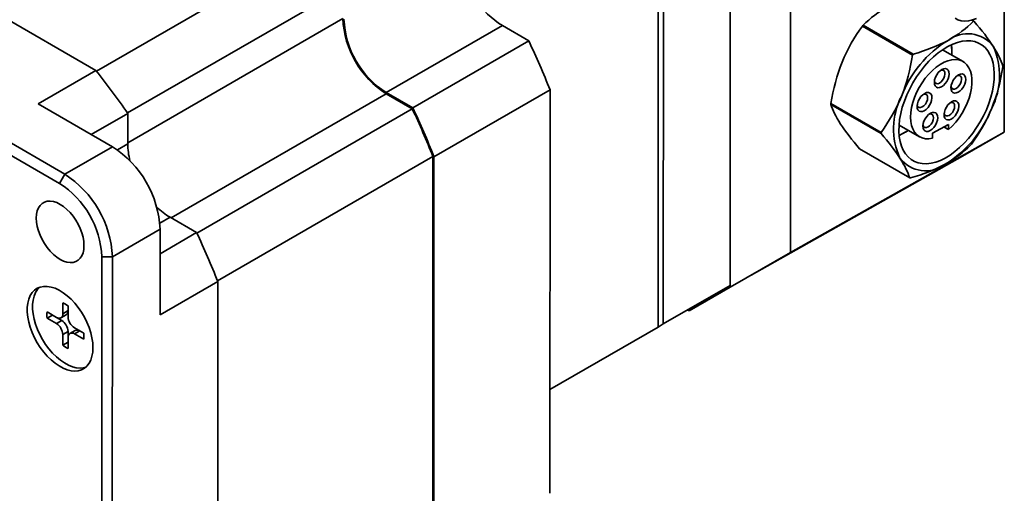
# Model space of a CAD drawing. Header units: millimetres. Extents: x 11 to 421, y 5 to 275.
# Tile 10 of 20: x 162 to 194, y 27 to 43. Entities that reach past the tile are written whole.
import ezdxf

# ---------------------------------------------------------------- set-up
doc = ezdxf.new("R2010")
doc.units = ezdxf.units.MM

msp = doc.modelspace()

# ---------------------------------------------------------------- linework, layer by layer
at = {"color": 7, "linetype": 'Continuous', "lineweight": 35}
for p, q in [((187.277, 53.465), (187.272, 34.974)), ((185.262, 52.302), (185.257, 33.81)), ((185.257, 33.871), (185.262, 52.241)), ((183.035, 50.955), (183.03, 32.586)), ((182.853, 32.484), (182.858, 50.853)), ((152.435, 47.786), (164.102, 41.046)), ((163.059, 37.586), (146.442, 47.185)), ((146.265, 46.879), (162.882, 37.28)), ((171.305, 45.175), (164.118, 41.026)), ((172.339, 43.781), (165.152, 39.632)), ((194.406, 43.659), (194.405, 38.99)), ((193.379, 42.693), (193.318, 42.728)), ((193.331, 42.731), (193.403, 42.689)), ((173.788, 40.311), (177.66, 42.546)), ((177.66, 42.546), (178.543, 42.035)), ((191.346, 41.565), (189.672, 42.532)), ((189.698, 42.563), (191.371, 41.596)), ((174.672, 39.8), (178.544, 42.035)), ((178.543, 42.035), (174.672, 39.8)), ((193.029, 41.346), (192.346, 41.741)), ((192.657, 41.643), (192.657, 41.724)), ((162.175, 39.934), (164.102, 41.046)), ((174.672, 39.8), (173.788, 40.311)), ((174.654, 39.769), (173.788, 40.27)), ((175.379, 38.167), (179.25, 40.402)), ((179.25, 40.402), (179.247, 26.931)), ((162.175, 39.934), (164.65, 38.504)), ((174.654, 39.769), (167.467, 35.62)), ((190.295, 38.949), (188.621, 39.916)), ((188.622, 39.95), (190.295, 38.983)), ((165.162, 39.617), (165.162, 38.597)), ((190.895, 39.229), (191.578, 38.835)), ((192.015, 38.953), (192.546, 39.243)), ((192.542, 39.077), (192.396, 39.161)), ((192.542, 39.077), (192.546, 39.243)), ((187.272, 34.974), (194.405, 38.99)), ((191.065, 38.968), (191.136, 39.009)), ((192.012, 38.787), (192.015, 38.953)), ((194.405, 38.99), (193.007, 38.184)), ((164.65, 38.504), (163.059, 37.586)), ((175.343, 38.176), (168.157, 34.027)), ((175.34, 24.728), (175.343, 38.176)), ((175.375, 24.696), (175.379, 38.167)), ((193.007, 38.184), (185.963, 34.218)), ((189.577, 38.431), (191.251, 37.464)), ((162.882, 37.28), (163.059, 37.586)), ((166.576, 36.147), (167.459, 35.636)), ((164.649, 34.83), (166.24, 35.748)), ((166.24, 35.748), (166.239, 32.891)), ((164.296, 34.83), (164.29, 15.644)), ((164.649, 34.83), (164.296, 34.83)), ((164.644, 15.644), (164.649, 34.83)), ((185.257, 33.81), (187.272, 34.974)), ((166.239, 32.891), (168.166, 34.003)), ((168.166, 34.003), (168.163, 20.533)), ((185.257, 33.871), (183.03, 32.586)), ((183.895, 33.025), (185.257, 33.81)), ((162.994, 32.928), (162.994, 33.288)), ((163.171, 33.186), (163.171, 32.826)), ((163.171, 33.03), (163.171, 33.186)), ((162.47, 32.986), (162.782, 32.806)), ((162.47, 32.782), (162.646, 32.884)), ((162.932, 32.791), (163.108, 32.893)), ((162.994, 32.928), (163.171, 33.03)), ((183.895, 33.025), (183.843, 33.055)), ((162.782, 32.602), (162.47, 32.782)), ((162.782, 32.602), (162.958, 32.704)), ((162.958, 32.704), (162.785, 32.804)), ((183.03, 32.586), (182.853, 32.484)), ((163.17, 32.336), (162.994, 32.234)), ((162.994, 31.874), (162.994, 32.234)), ((163.17, 31.976), (163.17, 32.336)), ((163.409, 32.372), (163.233, 32.269)), ((163.383, 32.459), (163.695, 32.279)), ((163.694, 32.074), (163.383, 32.255)), ((179.247, 30.402), (182.853, 32.484)), ((162.994, 31.874), (163.17, 31.976)), ((163.17, 32.132), (163.17, 31.772))]:
    msp.add_line(p, q, dxfattribs=at)
at = {"color": 8, "linetype": 'Continuous', "lineweight": 35}
for p, q in [((172.339, 42.781), (165.162, 38.638)), ((166.611, 36.127), (173.788, 40.27)), ((165.162, 39.617), (163.942, 38.913)), ((163.942, 38.913), (165.162, 39.617)), ((165.162, 38.597), (164.817, 38.398)), ((166.231, 35.948), (166.576, 36.147)), ((166.24, 34.932), (167.46, 35.636)), ((167.459, 35.636), (166.24, 34.933)), ((163.559, 32.357), (163.383, 32.255))]:
    msp.add_line(p, q, dxfattribs=at)
at = {"color": 7, "linetype": 'Continuous', "lineweight": 35, "flags": 128}
for points in [[(193.484, 42.786), (193.348, 42.736), (193.216, 42.706), (193.09, 42.698), (192.971, 42.71), (192.861, 42.744), (192.762, 42.798)], [(192.523, 41.849), (192.684, 41.928), (192.843, 41.986), (192.997, 42.024), (193.147, 42.041), (193.29, 42.037), (193.424, 42.012), (193.549, 41.966), (193.663, 41.9), (193.764, 41.815), (193.853, 41.71), (193.927, 41.588), (193.987, 41.449), (194.031, 41.296), (194.059, 41.129), (194.071, 40.95), (194.066, 40.762), (194.046, 40.566), (194.009, 40.363), (193.957, 40.157), (193.889, 39.949), (193.807, 39.741), (193.712, 39.536), (193.603, 39.336), (193.483, 39.142), (193.353, 38.957), (193.214, 38.783), (193.068, 38.621), (192.915, 38.473), (192.758, 38.341), (192.598, 38.225), (192.437, 38.127), (192.276, 38.049), (192.118, 37.991), (191.963, 37.953), (191.813, 37.936), (191.671, 37.94), (191.536, 37.965), (191.412, 38.01), (191.298, 38.076), (191.196, 38.162), (191.108, 38.267), (191.033, 38.389), (190.974, 38.527), (190.93, 38.681), (190.902, 38.848), (190.89, 39.026), (190.894, 39.215), (190.915, 39.411), (190.951, 39.614), (191.004, 39.82), (191.071, 40.028), (191.153, 40.235), (191.249, 40.44), (191.357, 40.641), (191.477, 40.834), (191.607, 41.019), (191.746, 41.194), (191.893, 41.356), (192.045, 41.504), (192.202, 41.636), (192.362, 41.752), (192.523, 41.849)], [(192.648, 41.912), (192.657, 41.767), (192.657, 41.724)], [(192.012, 38.787), (191.888, 38.768), (191.772, 38.771), (191.665, 38.796), (191.567, 38.841), (191.482, 38.907), (191.411, 38.993), (191.354, 39.096), (191.312, 39.216), (191.287, 39.35), (191.278, 39.496), (191.286, 39.651), (191.311, 39.814), (191.352, 39.982), (191.409, 40.151), (191.48, 40.319), (191.564, 40.484), (191.661, 40.642), (191.768, 40.791), (191.885, 40.929), (192.007, 41.053), (192.135, 41.161), (192.266, 41.251), (192.397, 41.323), (192.526, 41.374), (192.652, 41.405), (192.772, 41.414), (192.885, 41.401), (192.988, 41.367), (193.08, 41.312), (193.159, 41.237), (193.224, 41.143), (193.274, 41.032), (193.308, 40.906), (193.326, 40.766), (193.327, 40.615), (193.311, 40.456), (193.279, 40.29), (193.231, 40.122), (193.168, 39.953), (193.09, 39.786), (193, 39.624), (192.898, 39.47), (192.786, 39.325), (192.667, 39.194), (192.542, 39.077)], [(192.313, 40.504), (192.249, 40.479), (192.19, 40.475), (192.14, 40.493), (192.102, 40.532), (192.079, 40.588), (192.072, 40.658), (192.082, 40.738), (192.109, 40.821), (192.15, 40.903), (192.202, 40.977), (192.262, 41.038), (192.326, 41.083), (192.39, 41.108), (192.449, 41.112), (192.499, 41.094), (192.537, 41.055), (192.56, 40.999), (192.567, 40.929), (192.557, 40.849), (192.531, 40.766), (192.49, 40.684), (192.438, 40.61), (192.377, 40.549), (192.313, 40.504)], [(192.282, 41.054), (192.308, 41.061), (192.357, 41.058), (192.395, 41.034), (192.419, 40.99), (192.426, 40.931), (192.416, 40.862), (192.389, 40.791), (192.349, 40.724), (192.299, 40.667), (192.244, 40.628), (192.19, 40.608), (192.141, 40.61), (192.103, 40.635), (192.079, 40.679), (192.075, 40.696)], [(192.867, 40.325), (192.803, 40.3), (192.744, 40.296), (192.694, 40.314), (192.656, 40.353), (192.633, 40.409), (192.627, 40.479), (192.637, 40.559), (192.663, 40.642), (192.704, 40.724), (192.756, 40.798), (192.816, 40.859), (192.881, 40.904), (192.944, 40.929), (193.003, 40.933), (193.054, 40.915), (193.092, 40.876), (193.115, 40.82), (193.121, 40.75), (193.111, 40.67), (193.085, 40.587), (193.044, 40.505), (192.992, 40.431), (192.931, 40.37), (192.867, 40.325)], [(192.836, 40.875), (192.862, 40.882), (192.911, 40.879), (192.949, 40.855), (192.973, 40.811), (192.98, 40.752), (192.97, 40.683), (192.943, 40.612), (192.903, 40.545), (192.853, 40.488), (192.798, 40.449), (192.744, 40.429), (192.695, 40.431), (192.657, 40.456), (192.634, 40.5), (192.629, 40.518)], [(191.736, 39.707), (191.672, 39.682), (191.613, 39.678), (191.563, 39.696), (191.525, 39.735), (191.502, 39.791), (191.496, 39.861), (191.506, 39.941), (191.532, 40.024), (191.573, 40.106), (191.625, 40.18), (191.685, 40.241), (191.75, 40.286), (191.813, 40.311), (191.872, 40.315), (191.923, 40.297), (191.961, 40.258), (191.984, 40.202), (191.99, 40.132), (191.98, 40.052), (191.954, 39.969), (191.913, 39.887), (191.861, 39.813), (191.801, 39.752), (191.736, 39.707)], [(191.705, 40.257), (191.731, 40.264), (191.78, 40.261), (191.818, 40.237), (191.842, 40.193), (191.849, 40.134), (191.839, 40.065), (191.812, 39.994), (191.772, 39.927), (191.722, 39.871), (191.667, 39.831), (191.613, 39.811), (191.564, 39.813), (191.526, 39.838), (191.503, 39.882), (191.498, 39.9)], [(192.637, 39.428), (192.573, 39.402), (192.514, 39.399), (192.464, 39.417), (192.426, 39.455), (192.403, 39.512), (192.396, 39.582), (192.407, 39.661), (192.433, 39.745), (192.474, 39.826), (192.526, 39.9), (192.586, 39.962), (192.65, 40.006), (192.714, 40.032), (192.773, 40.035), (192.823, 40.017), (192.861, 39.979), (192.884, 39.923), (192.891, 39.852), (192.881, 39.773), (192.855, 39.689), (192.814, 39.608), (192.762, 39.534), (192.701, 39.472), (192.637, 39.428)], [(192.606, 39.977), (192.632, 39.984), (192.681, 39.982), (192.719, 39.958), (192.743, 39.914), (192.75, 39.854), (192.74, 39.786), (192.713, 39.714), (192.673, 39.647), (192.623, 39.591), (192.568, 39.551), (192.514, 39.531), (192.465, 39.534), (192.427, 39.558), (192.404, 39.602), (192.399, 39.62)], [(191.93, 39.041), (191.866, 39.016), (191.807, 39.013), (191.757, 39.031), (191.719, 39.069), (191.696, 39.125), (191.69, 39.196), (191.7, 39.275), (191.726, 39.358), (191.767, 39.44), (191.819, 39.514), (191.879, 39.575), (191.944, 39.62), (192.007, 39.645), (192.066, 39.649), (192.117, 39.631), (192.155, 39.593), (192.178, 39.536), (192.184, 39.466), (192.174, 39.386), (192.148, 39.303), (192.107, 39.222), (192.055, 39.148), (191.994, 39.086), (191.93, 39.041)], [(191.899, 39.591), (191.925, 39.598), (191.974, 39.596), (192.012, 39.571), (192.036, 39.527), (192.043, 39.468), (192.033, 39.4), (192.006, 39.328), (191.966, 39.261), (191.916, 39.205), (191.861, 39.165), (191.807, 39.145), (191.758, 39.148), (191.72, 39.172), (191.697, 39.216), (191.692, 39.234)], [(191.065, 38.968), (191.023, 38.944), (190.898, 38.882)], [(163.702, 35.202), (163.694, 35.337), (163.67, 35.479), (163.63, 35.625), (163.576, 35.771), (163.508, 35.915), (163.427, 36.054), (163.337, 36.185), (163.237, 36.306), (163.131, 36.413), (163.02, 36.505), (162.906, 36.58), (162.793, 36.636), (162.682, 36.672), (162.576, 36.688), (162.476, 36.682), (162.385, 36.656), (162.305, 36.61), (162.237, 36.544), (162.183, 36.461), (162.143, 36.361), (162.119, 36.247), (162.111, 36.121), (162.119, 35.985), (162.143, 35.843), (162.183, 35.698), (162.237, 35.551), (162.305, 35.407), (162.385, 35.268), (162.476, 35.137), (162.576, 35.017), (162.682, 34.909), (162.793, 34.817), (162.906, 34.743), (163.019, 34.687), (163.13, 34.65), (163.236, 34.635), (163.336, 34.64), (163.427, 34.666), (163.507, 34.712), (163.575, 34.778), (163.63, 34.862), (163.669, 34.961), (163.694, 35.076), (163.702, 35.202)], [(164.001, 31.795), (163.993, 31.644), (163.968, 31.506), (163.927, 31.381), (163.871, 31.272), (163.8, 31.18), (163.715, 31.108), (163.618, 31.055), (163.51, 31.024), (163.394, 31.013), (163.269, 31.024), (163.139, 31.057), (163.006, 31.11), (162.871, 31.183), (162.737, 31.275), (162.605, 31.384), (162.478, 31.51), (162.357, 31.649), (162.245, 31.8), (162.142, 31.96), (162.051, 32.128), (161.973, 32.3), (161.91, 32.474), (161.861, 32.648), (161.828, 32.818), (161.811, 32.982), (161.811, 33.138), (161.828, 33.283), (161.861, 33.415), (161.91, 33.532), (161.974, 33.633), (162.052, 33.715), (162.143, 33.777), (162.245, 33.82), (162.358, 33.841), (162.478, 33.84), (162.606, 33.819), (162.738, 33.776), (162.872, 33.712), (163.007, 33.63), (163.14, 33.529), (163.27, 33.411), (163.394, 33.279), (163.511, 33.133), (163.619, 32.977), (163.716, 32.813), (163.8, 32.643), (163.871, 32.469), (163.927, 32.295), (163.968, 32.123), (163.993, 31.955), (164.001, 31.795)], [(163.764, 31.146), (163.687, 31.126), (163.57, 31.115), (163.446, 31.126), (163.316, 31.159), (163.183, 31.212), (163.048, 31.285), (162.914, 31.377), (162.782, 31.486), (162.655, 31.612), (162.534, 31.751), (162.421, 31.902), (162.319, 32.062), (162.228, 32.23), (162.15, 32.402), (162.086, 32.576), (162.038, 32.75), (162.005, 32.92), (161.988, 33.084), (161.988, 33.24), (162.005, 33.385), (162.038, 33.517), (162.087, 33.634), (162.15, 33.735), (162.224, 33.813)]]:
    msp.add_lwpolyline(points, dxfattribs=at)
at = {"color": 7, "linetype": 'Continuous', "lineweight": 35}
for centre, radius, start, end in [((179.116, 44.911), 2.777, 212.5995, 238.3815), ((175.471, 42.914), 3.134, 182.4429, 237.536), ((175.43, 42.891), 3.058, 182.4429, 237.536), ((193.21, 39.618), 4.583, 140.0181, 140.5162), ((193.245, 41.583), 1.118, 81.8885, 83.1642), ((194.497, 38.838), 3.772, 121.4641, 159.0702), ((193.182, 41.201), 1.076, 37.6394, 127.4133), ((178.543, 42.034), 0.00075, 24.139, 57.6264), ((154.085, 30.48), 27.05, 21.5175, 25.2865), ((190.82, 41.643), 1.837, 357.4574, 8.2608), ((191.881, 40.874), 2.368, 332.7789, 24.569), ((194.883, 38.651), 4.583, 140.0181, 140.5162), ((191.54, 41.252), 2.82, 358.3297, 359.0182), ((142.917, 24.218), 27.055, 34.6923, 38.4608), ((193.079, 39.103), 2.368, 152.7789, 204.569), ((150.264, 28.274), 26.964, 21.5457, 25.2348), ((174.671, 39.799), 0.00075, 24.1388, 57.6265), ((150.214, 28.245), 27.05, 21.5175, 25.2865), ((191.44, 39.868), 2.82, 178.3297, 179.0182), ((190.463, 41.138), 3.772, 301.4641, 339.0702), ((165.161, 39.617), 0.00075, 2.349, 35.842), ((193.114, 38.901), 2.82, 178.3297, 179.0182), ((190.23, 40.576), 1.81, 291.633, 302.5965), ((162.795, 35.597), 3.448, 2.5139, 57.465), ((167.509, 38.617), 2.347, 180.5037, 194.2907), ((189.771, 41.502), 4.583, 320.0181, 320.5162), ((191.778, 38.776), 1.076, 217.6394, 307.4133), ((161.204, 34.679), 3.448, 2.5139, 57.465), ((191.409, 38.571), 1.118, 261.8885, 263.1642), ((161.241, 34.7), 3.058, 2.4429, 57.536), ((167.768, 38.169), 2.348, 225.706, 239.4685), ((167.459, 35.636), 0.00075, 24.1378, 57.627), ((143.001, 24.082), 27.05, 21.5175, 25.2865), ((162.674, 32.53), 0.823, 52.8634, 67.1104), ((163.286, 32.884), 0.823, 172.8573, 187.1111), ((162.865, 32.907), 0.131, 230.7651, 9.1824), ((163.02, 33.016), 0.151, 305.684, 5.6038), ((162.533, 32.213), 0.461, 2.5949, 57.384), ((162.71, 32.315), 0.461, 2.5949, 57.384), ((163.631, 32.847), 0.461, 182.5949, 237.384), ((163.3, 32.153), 0.131, 50.7651, 189.1824), ((163.472, 32.237), 0.148, 53.6871, 114.978), ((162.878, 32.177), 0.823, 352.8573, 7.1111), ((163.49, 32.53), 0.823, 232.8634, 247.1104)]:
    msp.add_arc(centre, radius, start, end, dxfattribs=at)
for points in [[(189.698, 42.563), (189.932, 42.796), (190.206, 43.013), (190.548, 43.2)], [(188.994, 41.33), (189.173, 41.77), (189.407, 42.164), (189.672, 42.532)], [(192.528, 42.056), (192.87, 42.243), (193.144, 42.459), (193.379, 42.693)], [(193.403, 42.689), (193.653, 42.393), (193.871, 42.112), (194.035, 41.858)], [(191.371, 41.596), (191.793, 41.721), (192.186, 41.869), (192.528, 42.056)], [(194.035, 41.858), (194.198, 41.605), (194.297, 41.393), (194.36, 41.204)], [(190.974, 40.186), (191.153, 40.626), (191.268, 41.089), (191.346, 41.565)], [(188.622, 39.95), (188.7, 40.426), (188.815, 40.889), (188.994, 41.33)], [(194.359, 41.17), (194.281, 40.694), (194.166, 40.231), (193.987, 39.791)], [(190.295, 38.983), (190.561, 39.351), (190.795, 39.746), (190.974, 40.186)], [(188.946, 39.262), (188.783, 39.515), (188.684, 39.728), (188.621, 39.916)], [(193.987, 39.791), (193.807, 39.35), (193.574, 38.956), (193.308, 38.588)], [(189.577, 38.431), (189.327, 38.728), (189.109, 39.009), (188.946, 39.262)], [(190.926, 38.118), (190.763, 38.372), (190.544, 38.653), (190.295, 38.949)], [(193.283, 38.557), (193.048, 38.324), (192.775, 38.108), (192.432, 37.921)], [(191.251, 37.464), (191.188, 37.653), (191.089, 37.865), (190.926, 38.118)], [(192.432, 37.921), (192.09, 37.734), (191.697, 37.586), (191.276, 37.461)]]:
    msp.add_open_spline(points, degree=3, dxfattribs=at)

doc.saveas('drawing.dxf')
